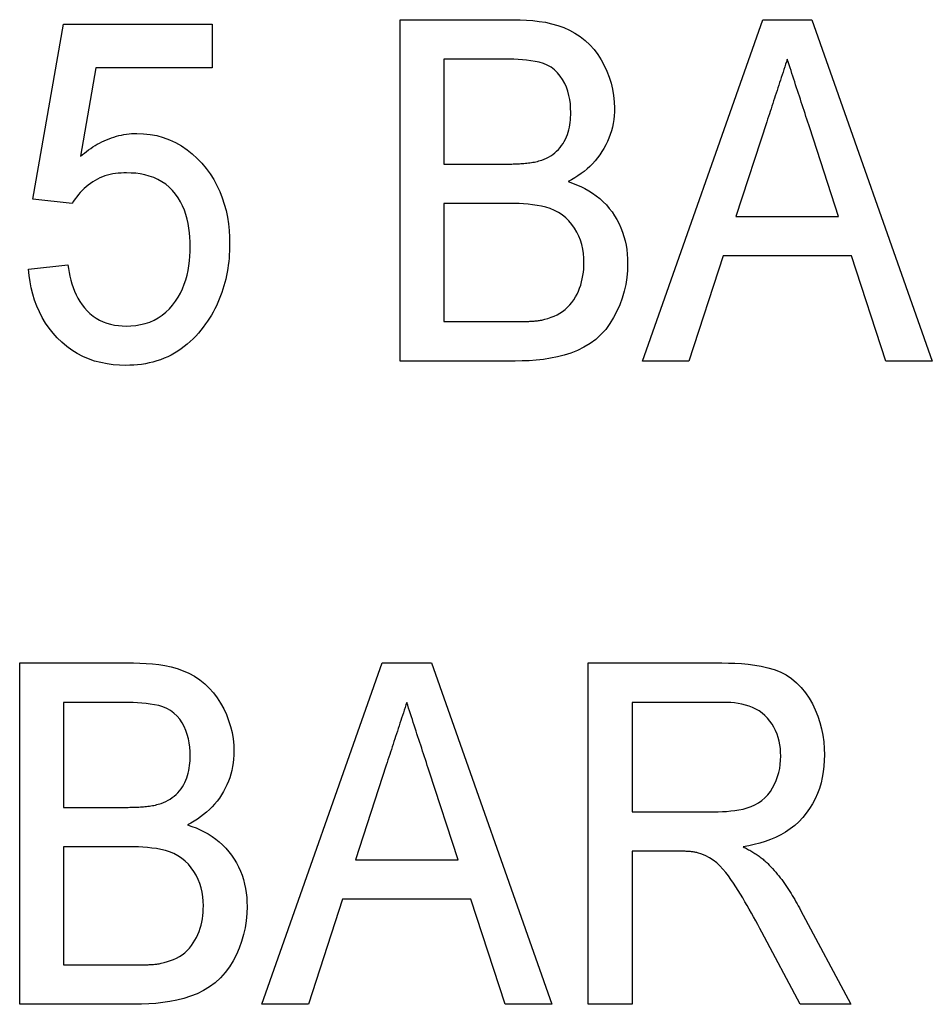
# Model space of a CAD drawing. Header units: millimetres. Extents: x 32 to 3719, y 19 to 393.
# Tile 11 of 17: x 333.26 to 337.27, y 358.19 to 362.52. Entities that reach past the tile are written whole.
import ezdxf

# ---------------------------------------------------------------- set-up
doc = ezdxf.new("R2010")
doc.units = ezdxf.units.MM
doc.layers.add('DETAIL', color=2, linetype='Continuous')

msp = doc.modelspace()

# ---------------------------------------------------------------- linework, layer by layer
at = {"layer": 'DETAIL'}
for p, q in [((334.9334, 362.5213), (335.4337, 362.5213)), ((334.9334, 361.0213), (334.9334, 362.5213)), ((335.998, 361.0213), (336.5278, 362.5213)), ((336.5278, 362.5213), (336.7435, 362.5213)), ((336.7435, 362.5213), (337.273, 361.0213)), ((333.318, 361.7329), (333.4526, 362.5021)), ((333.4526, 362.5021), (334.1065, 362.5021)), ((334.1065, 362.5021), (334.1065, 362.3098)), ((335.1257, 362.3482), (335.1257, 361.8867)), ((335.3766, 362.3482), (335.1257, 362.3482)), ((333.5954, 362.3098), (333.5275, 361.9213)), ((334.1065, 362.3098), (333.5954, 362.3098)), ((336.5452, 362.0724), (336.4097, 361.6559)), ((336.861, 361.6559), (336.7339, 362.0463)), ((335.1257, 361.8867), (335.3974, 361.8867)), ((333.4911, 361.7136), (333.318, 361.7329)), ((335.1257, 361.7136), (335.1257, 361.1944)), ((335.416, 361.7136), (335.1257, 361.7136)), ((336.4097, 361.6559), (336.861, 361.6559)), ((336.3532, 361.4829), (336.2026, 361.0213)), ((336.9175, 361.4829), (336.3532, 361.4829)), ((337.068, 361.0213), (336.9175, 361.4829)), ((333.2988, 361.4252), (333.4719, 361.4444)), ((335.1257, 361.1944), (335.4412, 361.1944)), ((335.4385, 361.0213), (334.9334, 361.0213)), ((336.2026, 361.0213), (335.998, 361.0213)), ((337.273, 361.0213), (337.068, 361.0213)), ((333.2603, 359.6944), (333.7606, 359.6944)), ((333.2603, 358.1944), (333.2603, 359.6944)), ((334.3249, 358.1944), (334.8547, 359.6944)), ((334.8547, 359.6944), (335.0704, 359.6944)), ((335.0704, 359.6944), (335.5999, 358.1944)), ((335.7603, 359.6944), (336.3472, 359.6944)), ((335.7603, 358.1944), (335.7603, 359.6944)), ((333.4526, 359.5213), (333.4526, 359.0598)), ((333.7035, 359.5213), (333.4526, 359.5213)), ((335.9526, 359.5213), (335.9526, 359.0406)), ((336.3541, 359.5213), (335.9526, 359.5213)), ((334.8721, 359.2455), (334.7366, 358.829)), ((335.1879, 358.829), (335.0608, 359.2193)), ((333.4526, 359.0598), (333.7243, 359.0598)), ((335.9526, 359.0406), (336.3135, 359.0406)), ((333.4526, 358.8867), (333.4526, 358.3675)), ((333.7429, 358.8867), (333.4526, 358.8867)), ((336.1474, 358.8675), (335.9526, 358.8675)), ((335.9526, 358.8675), (335.9526, 358.1944)), ((334.7366, 358.829), (335.1879, 358.829)), ((334.6801, 358.6559), (334.5296, 358.1944)), ((335.2444, 358.6559), (334.6801, 358.6559)), ((335.395, 358.1944), (335.2444, 358.6559)), ((336.6933, 358.6085), (336.9151, 358.1944)), ((336.6915, 358.1944), (336.5239, 358.5111)), ((333.4526, 358.3675), (333.7681, 358.3675)), ((333.7654, 358.1944), (333.2603, 358.1944)), ((334.5296, 358.1944), (334.3249, 358.1944)), ((335.5999, 358.1944), (335.395, 358.1944)), ((335.9526, 358.1944), (335.7603, 358.1944)), ((336.9151, 358.1944), (336.6915, 358.1944))]:
    msp.add_line(p, q, dxfattribs=at)
at = {"layer": 'DETAIL', "flags": 128}
for points in [[(335.4337, 362.5213), (335.4615, 362.521), (335.4892, 362.5197), (335.5169, 362.5173), (335.5445, 362.5141), (335.572, 362.5098), (335.5991, 362.5038), (335.6259, 362.4964), (335.6521, 362.4873), (335.6775, 362.476), (335.7019, 362.4627), (335.7251, 362.4473), (335.7469, 362.43), (335.7671, 362.4109), (335.7855, 362.3901), (335.8022, 362.3678), (335.8171, 362.3444), (335.8304, 362.32), (335.8421, 362.2947), (335.8521, 362.2688), (335.8605, 362.2423), (335.8672, 362.2153), (335.8719, 362.1879), (335.8745, 362.1603), (335.8757, 362.1325)], [(335.6834, 362.1139), (335.6828, 362.1327), (335.6816, 362.1514), (335.679, 362.17), (335.6752, 362.1884), (335.6703, 362.2066), (335.6641, 362.2243), (335.6566, 362.2415), (335.6476, 362.2581), (335.6373, 362.2737), (335.6253, 362.2883), (335.6117, 362.3012), (335.5965, 362.3123), (335.5801, 362.3215), (335.5628, 362.3288), (335.5448, 362.3341), (335.5264, 362.3379), (335.5078, 362.3409), (335.4892, 362.3432), (335.4705, 362.345), (335.4517, 362.3464), (335.433, 362.3473), (335.4142, 362.3479), (335.3954, 362.3481), (335.3766, 362.3482)], [(336.6353, 362.3482), (336.6316, 362.3368), (336.6278, 362.3253), (336.624, 362.3138), (336.6202, 362.3023), (336.6165, 362.2908), (336.6127, 362.2793), (336.6089, 362.2678), (336.6051, 362.2563), (336.6014, 362.2449), (336.5976, 362.2334), (336.5938, 362.2219), (336.5901, 362.2104), (336.5863, 362.1989), (336.5826, 362.1874), (336.5788, 362.1759), (336.5751, 362.1644), (336.5714, 362.1529), (336.5676, 362.1414), (336.5639, 362.1299), (336.5601, 362.1184), (336.5564, 362.1069), (336.5527, 362.0954), (336.5489, 362.0839), (336.5452, 362.0724)], [(336.7339, 362.0463), (336.7298, 362.0588), (336.7257, 362.0714), (336.7215, 362.084), (336.7175, 362.0966), (336.7134, 362.1092), (336.7093, 362.1218), (336.7052, 362.1344), (336.7011, 362.147), (336.697, 362.1595), (336.6928, 362.1721), (336.6887, 362.1847), (336.6844, 362.1972), (336.6803, 362.2098), (336.6762, 362.2223), (336.6721, 362.235), (336.6681, 362.2476), (336.6641, 362.2602), (336.66, 362.2728), (336.6559, 362.2853), (336.6517, 362.2979), (336.6476, 362.3105), (336.6435, 362.3231), (336.6394, 362.3356), (336.6353, 362.3482)], [(335.8757, 362.1325), (335.875, 362.1157), (335.8739, 362.099), (335.8721, 362.0823), (335.8695, 362.0657), (335.8661, 362.0493), (335.8617, 362.0331), (335.8567, 362.0171), (335.8508, 362.0013), (335.8443, 361.9859), (335.837, 361.9708), (335.829, 361.956), (335.8205, 361.9416), (335.8112, 361.9275), (335.8013, 361.914), (335.7907, 361.901), (335.7794, 361.8886), (335.7674, 361.8768), (335.755, 361.8655), (335.742, 361.8548), (335.7287, 361.8447), (335.7148, 361.8353), (335.7006, 361.8264), (335.686, 361.818), (335.6714, 361.8098)], [(335.5557, 361.9044), (335.5659, 361.9086), (335.5759, 361.913), (335.5858, 361.9178), (335.5953, 361.9233), (335.6044, 361.9295), (335.6131, 361.9362), (335.6213, 361.9435), (335.6291, 361.9512), (335.6363, 361.9595), (335.6431, 361.9682), (335.6493, 361.9772), (335.6549, 361.9867), (335.66, 361.9964), (335.6645, 362.0064), (335.6684, 362.0167), (335.6718, 362.0271), (335.6747, 362.0377), (335.6771, 362.0484), (335.6791, 362.0592), (335.6807, 362.0701), (335.6818, 362.081), (335.6826, 362.0919), (335.6831, 362.1029), (335.6834, 362.1139)], [(333.5275, 361.9213), (333.5363, 361.9284), (333.5452, 361.9355), (333.5542, 361.9425), (333.5634, 361.9492), (333.5727, 361.9557), (333.5822, 361.962), (333.5919, 361.968), (333.6017, 361.9737), (333.6117, 361.9792), (333.6218, 361.9844), (333.6321, 361.9893), (333.6425, 361.9939), (333.6531, 361.9982), (333.6637, 362.0021), (333.6745, 362.0057), (333.6854, 362.0089), (333.6965, 362.0118), (333.7076, 362.0143), (333.7187, 362.0165), (333.73, 362.0183), (333.7413, 362.0196), (333.7526, 362.0205), (333.764, 362.021), (333.7754, 362.0213)], [(333.7754, 362.0213), (333.8049, 362.0202), (333.8342, 362.0172), (333.8632, 362.0117), (333.8916, 362.0038), (333.9194, 361.9937), (333.9461, 361.9812), (333.9717, 361.9666), (333.9962, 361.95), (334.0192, 361.9316), (334.0409, 361.9116), (334.0612, 361.8902), (334.0801, 361.8675), (334.0976, 361.8437), (334.1134, 361.8188), (334.1275, 361.7929), (334.1399, 361.7661), (334.1508, 361.7387), (334.1601, 361.7107), (334.1676, 361.6821), (334.1734, 361.6532), (334.1779, 361.624), (334.1811, 361.5947), (334.1828, 361.5653), (334.1834, 361.5357)], [(335.3974, 361.8867), (335.404, 361.8868), (335.4107, 361.8869), (335.4174, 361.887), (335.424, 361.8871), (335.4307, 361.8873), (335.4373, 361.8875), (335.444, 361.8877), (335.4507, 361.888), (335.4573, 361.8884), (335.464, 361.8888), (335.4706, 361.8893), (335.4773, 361.8898), (335.4839, 361.8904), (335.4905, 361.8911), (335.4972, 361.8918), (335.5038, 361.8926), (335.5104, 361.8935), (335.517, 361.8945), (335.5236, 361.8957), (335.5301, 361.8972), (335.5365, 361.8988), (335.5429, 361.9006), (335.5493, 361.9025), (335.5557, 361.9044)], [(333.73, 361.8482), (333.718, 361.8478), (333.706, 361.8473), (333.694, 361.8464), (333.6821, 361.8451), (333.6702, 361.8433), (333.6584, 361.8409), (333.6468, 361.8381), (333.6352, 361.8346), (333.6239, 361.8306), (333.6128, 361.826), (333.602, 361.8208), (333.5915, 361.815), (333.5813, 361.8087), (333.5714, 361.8019), (333.5618, 361.7946), (333.5526, 361.7869), (333.5436, 361.7789), (333.535, 361.7705), (333.5267, 361.7618), (333.5188, 361.7528), (333.5113, 361.7434), (333.5043, 361.7337), (333.4976, 361.7237), (333.4911, 361.7136)], [(334.0103, 361.5243), (334.0099, 361.5446), (334.0089, 361.5649), (334.0071, 361.5852), (334.0044, 361.6053), (334.001, 361.6253), (333.9965, 361.6452), (333.9911, 361.6647), (333.9844, 361.6839), (333.9765, 361.7026), (333.9674, 361.7208), (333.957, 361.7383), (333.9454, 361.7549), (333.9325, 361.7707), (333.9182, 361.7851), (333.9024, 361.7979), (333.8857, 361.8095), (333.8681, 361.8196), (333.8495, 361.8278), (333.8303, 361.8344), (333.8107, 361.8397), (333.7907, 361.8436), (333.7706, 361.8462), (333.7503, 361.8476), (333.73, 361.8482)], [(335.6714, 361.8098), (335.6903, 361.8033), (335.7089, 361.7963), (335.7272, 361.7884), (335.7451, 361.7796), (335.7625, 361.7698), (335.7793, 361.759), (335.7955, 361.7474), (335.8111, 361.7349), (335.8258, 361.7214), (335.8397, 361.7071), (335.8527, 361.692), (335.8649, 361.6763), (335.8761, 361.6598), (335.8863, 361.6426), (335.8956, 361.6249), (335.9039, 361.6068), (335.911, 361.5882), (335.9171, 361.5692), (335.9222, 361.5499), (335.9264, 361.5304), (335.9296, 361.5107), (335.9316, 361.4909), (335.9328, 361.4709), (335.9334, 361.451)], [(335.7411, 361.454), (335.7403, 361.4739), (335.7388, 361.4937), (335.736, 361.5134), (335.7315, 361.5328), (335.7256, 361.5518), (335.7183, 361.5703), (335.7096, 361.5882), (335.6995, 361.6054), (335.688, 361.6216), (335.6751, 361.6368), (335.6609, 361.6507), (335.6454, 361.6632), (335.6288, 361.6742), (335.6112, 361.6835), (335.5928, 361.6911), (335.5738, 361.6971), (335.5545, 361.7018), (335.5349, 361.7054), (335.5152, 361.7082), (335.4955, 361.7104), (335.4756, 361.7119), (335.4558, 361.7129), (335.4359, 361.7134), (335.416, 361.7136)], [(333.7285, 361.1752), (333.7496, 361.1759), (333.7706, 361.1778), (333.7914, 361.1813), (333.8119, 361.1863), (333.8319, 361.1928), (333.8513, 361.2011), (333.8698, 361.2113), (333.8872, 361.2232), (333.9036, 361.2364), (333.9189, 361.2509), (333.9328, 361.2668), (333.9454, 361.2838), (333.9568, 361.3015), (333.967, 361.3199), (333.9761, 361.339), (333.984, 361.3585), (333.9907, 361.3785), (333.9963, 361.3989), (334.0008, 361.4195), (334.0043, 361.4403), (334.007, 361.4612), (334.0089, 361.4822), (334.0099, 361.5032), (334.0103, 361.5243)], [(334.1834, 361.5357), (334.1832, 361.5202), (334.1828, 361.5047), (334.1821, 361.4891), (334.181, 361.4736), (334.1794, 361.4582), (334.1775, 361.4427), (334.1753, 361.4273), (334.1728, 361.412), (334.1699, 361.3967), (334.1666, 361.3815), (334.1628, 361.3664), (334.1586, 361.3515), (334.154, 361.3366), (334.1491, 361.3219), (334.1438, 361.3072), (334.1381, 361.2928), (334.132, 361.2785), (334.1255, 361.2643), (334.1185, 361.2504), (334.1112, 361.2367), (334.1033, 361.2233), (334.0951, 361.2101), (334.0866, 361.1971), (334.0779, 361.1842)], [(333.4719, 361.4444), (333.4746, 361.4274), (333.4776, 361.4105), (333.4812, 361.3937), (333.4854, 361.377), (333.4903, 361.3605), (333.4958, 361.3442), (333.502, 361.3282), (333.5089, 361.3125), (333.5167, 361.2971), (333.5253, 361.2822), (333.5349, 361.268), (333.5455, 361.2545), (333.5571, 361.2417), (333.5695, 361.2298), (333.5828, 361.219), (333.5971, 361.2093), (333.612, 361.2008), (333.6276, 361.1935), (333.6438, 361.1877), (333.6603, 361.183), (333.6771, 361.1794), (333.6942, 361.1771), (333.7113, 361.1758), (333.7285, 361.1752)], [(335.9334, 361.451), (335.9324, 361.4198), (335.9298, 361.3888), (335.925, 361.358), (335.9182, 361.3276), (335.9094, 361.2977), (335.8986, 361.2684), (335.886, 361.2399), (335.8715, 361.2123), (335.8553, 361.1856), (335.8368, 361.1605), (335.8161, 361.1373), (335.793, 361.1163), (335.7679, 361.0978), (335.7412, 361.0818), (335.7132, 361.0681), (335.6842, 361.0565), (335.6545, 361.0469), (335.6243, 361.0393), (335.5937, 361.0332), (335.5629, 361.0286), (335.5319, 361.0252), (335.5008, 361.0229), (335.4697, 361.0218), (335.4385, 361.0213)], [(335.5554, 361.2016), (335.5693, 361.205), (335.5831, 361.2088), (335.5966, 361.2135), (335.6099, 361.2188), (335.6229, 361.2248), (335.6355, 361.2316), (335.6474, 361.2394), (335.6589, 361.248), (335.6696, 361.2575), (335.6793, 361.2679), (335.6883, 361.2791), (335.6965, 361.2908), (335.704, 361.303), (335.7108, 361.3156), (335.7169, 361.3285), (335.7223, 361.3418), (335.7269, 361.3553), (335.7309, 361.369), (335.7341, 361.383), (335.7368, 361.397), (335.7388, 361.4112), (335.7401, 361.4254), (335.7407, 361.4397), (335.7411, 361.454)], [(333.7276, 361.0021), (333.6997, 361.0029), (333.6719, 361.0049), (333.6443, 361.0087), (333.6169, 361.0142), (333.59, 361.0213), (333.5636, 361.0304), (333.5381, 361.0416), (333.5133, 361.0544), (333.4895, 361.0689), (333.4671, 361.0854), (333.4458, 361.1035), (333.4257, 361.1228), (333.407, 361.1434), (333.3897, 361.1653), (333.374, 361.1883), (333.3597, 361.2123), (333.347, 361.2371), (333.3358, 361.2627), (333.3261, 361.2888), (333.318, 361.3155), (333.3113, 361.3425), (333.3059, 361.3699), (333.3019, 361.3975), (333.2988, 361.4252)], [(334.0779, 361.1842), (334.0676, 361.1705), (334.0571, 361.157), (334.0462, 361.1437), (334.0348, 361.1309), (334.0228, 361.1186), (334.0104, 361.1068), (333.9974, 361.0955), (333.9841, 361.0847), (333.9703, 361.0745), (333.956, 361.0649), (333.9414, 361.0559), (333.9264, 361.0476), (333.911, 361.04), (333.8953, 361.0332), (333.8792, 361.0271), (333.8629, 361.0217), (333.8464, 361.0169), (333.8298, 361.0128), (333.813, 361.0093), (333.796, 361.0066), (333.779, 361.0045), (333.7619, 361.0033), (333.7448, 361.0026), (333.7276, 361.0021)], [(335.4412, 361.1944), (335.446, 361.1944), (335.4508, 361.1944), (335.4556, 361.1944), (335.4603, 361.1944), (335.4651, 361.1944), (335.4699, 361.1945), (335.4746, 361.1946), (335.4794, 361.1947), (335.4842, 361.1949), (335.489, 361.1951), (335.4937, 361.1953), (335.4985, 361.1955), (335.5033, 361.1958), (335.508, 361.1961), (335.5128, 361.1963), (335.5176, 361.1966), (335.5223, 361.197), (335.5271, 361.1974), (335.5318, 361.1978), (335.5366, 361.1984), (335.5413, 361.1991), (335.546, 361.1999), (335.5507, 361.2007), (335.5554, 361.2016)], [(333.7606, 359.6944), (333.7884, 359.6941), (333.8162, 359.6928), (333.8439, 359.6904), (333.8715, 359.6872), (333.8989, 359.6829), (333.926, 359.6769), (333.9528, 359.6694), (333.9791, 359.6603), (334.0045, 359.6491), (334.0289, 359.6358), (334.052, 359.6204), (334.0738, 359.6031), (334.094, 359.584), (334.1124, 359.5632), (334.1291, 359.5409), (334.144, 359.5175), (334.1573, 359.493), (334.169, 359.4678), (334.179, 359.4419), (334.1874, 359.4154), (334.1941, 359.3884), (334.1989, 359.361), (334.2014, 359.3334), (334.2026, 359.3056)], [(336.3472, 359.6944), (336.3762, 359.6941), (336.4053, 359.6932), (336.4343, 359.6914), (336.4633, 359.6886), (336.4921, 359.6851), (336.5208, 359.6802), (336.5491, 359.6736), (336.577, 359.6653), (336.6041, 359.6548), (336.63, 359.6417), (336.6542, 359.6256), (336.6764, 359.6069), (336.6967, 359.586), (336.7151, 359.5635), (336.7314, 359.5395), (336.7458, 359.5142), (336.7586, 359.4881), (336.7695, 359.4611), (336.7786, 359.4335), (336.7859, 359.4053), (336.7917, 359.3768), (336.7957, 359.348), (336.7978, 359.319), (336.7988, 359.29)], [(334.0103, 359.287), (334.0098, 359.3057), (334.0085, 359.3245), (334.0059, 359.3431), (334.0021, 359.3615), (333.9972, 359.3797), (333.9911, 359.3974), (333.9835, 359.4146), (333.9746, 359.4312), (333.9642, 359.4468), (333.9522, 359.4613), (333.9386, 359.4743), (333.9234, 359.4854), (333.907, 359.4946), (333.8897, 359.5019), (333.8717, 359.5072), (333.8533, 359.511), (333.8347, 359.5139), (333.8161, 359.5162), (333.7974, 359.518), (333.7787, 359.5194), (333.7599, 359.5204), (333.7411, 359.5209), (333.7223, 359.5212), (333.7035, 359.5213)], [(334.9623, 359.5213), (334.9585, 359.5098), (334.9547, 359.4984), (334.9509, 359.4869), (334.9472, 359.4754), (334.9434, 359.4639), (334.9396, 359.4524), (334.9358, 359.4409), (334.9321, 359.4294), (334.9283, 359.4179), (334.9245, 359.4064), (334.9208, 359.395), (334.917, 359.3835), (334.9133, 359.372), (334.9095, 359.3605), (334.9058, 359.349), (334.902, 359.3375), (334.8983, 359.326), (334.8945, 359.3145), (334.8908, 359.303), (334.8871, 359.2915), (334.8833, 359.28), (334.8796, 359.2685), (334.8759, 359.257), (334.8721, 359.2455)], [(335.0608, 359.2193), (335.0567, 359.2319), (335.0526, 359.2445), (335.0485, 359.2571), (335.0444, 359.2697), (335.0403, 359.2823), (335.0362, 359.2949), (335.0321, 359.3074), (335.028, 359.32), (335.0239, 359.3326), (335.0198, 359.3452), (335.0156, 359.3577), (335.0114, 359.3703), (335.0072, 359.3828), (335.0031, 359.3954), (334.9991, 359.408), (334.995, 359.4206), (334.991, 359.4333), (334.9869, 359.4458), (334.9828, 359.4584), (334.9787, 359.471), (334.9745, 359.4836), (334.9704, 359.4961), (334.9663, 359.5087), (334.9623, 359.5213)], [(336.6065, 359.2854), (336.6061, 359.3018), (336.6049, 359.3182), (336.6026, 359.3344), (336.5997, 359.3505), (336.5956, 359.3664), (336.5902, 359.3819), (336.5841, 359.397), (336.5767, 359.4117), (336.5683, 359.4257), (336.5589, 359.4392), (336.5485, 359.4519), (336.5372, 359.4637), (336.5248, 359.4744), (336.5114, 359.4838), (336.4972, 359.4921), (336.4824, 359.4991), (336.4671, 359.5049), (336.4514, 359.5097), (336.4355, 359.5135), (336.4194, 359.5165), (336.4031, 359.5187), (336.3868, 359.5203), (336.3705, 359.5211), (336.3541, 359.5213)], [(333.8826, 359.0775), (333.8928, 359.0817), (333.9029, 359.086), (333.9127, 359.0909), (333.9222, 359.0964), (333.9313, 359.1026), (333.94, 359.1093), (333.9482, 359.1166), (333.956, 359.1243), (333.9633, 359.1326), (333.97, 359.1412), (333.9762, 359.1503), (333.9818, 359.1597), (333.9869, 359.1695), (333.9914, 359.1795), (333.9953, 359.1898), (333.9987, 359.2002), (334.0016, 359.2108), (334.004, 359.2215), (334.0061, 359.2323), (334.0076, 359.2432), (334.0088, 359.2541), (334.0095, 359.265), (334.01, 359.276), (334.0103, 359.287)], [(334.2026, 359.3056), (334.2019, 359.2888), (334.2008, 359.2721), (334.1991, 359.2554), (334.1965, 359.2388), (334.193, 359.2224), (334.1887, 359.2062), (334.1836, 359.1902), (334.1778, 359.1744), (334.1712, 359.159), (334.1639, 359.1439), (334.156, 359.1291), (334.1474, 359.1146), (334.1382, 359.1006), (334.1283, 359.087), (334.1176, 359.0741), (334.1063, 359.0617), (334.0944, 359.0499), (334.0819, 359.0386), (334.069, 359.0279), (334.0556, 359.0178), (334.0417, 359.0083), (334.0275, 358.9995), (334.013, 358.9911), (333.9983, 358.9829)], [(336.3135, 359.0406), (336.3318, 359.0409), (336.3501, 359.0415), (336.3684, 359.0424), (336.3866, 359.0439), (336.4047, 359.0461), (336.4228, 359.0488), (336.4408, 359.0524), (336.4585, 359.0571), (336.4758, 359.063), (336.4925, 359.0705), (336.5084, 359.0795), (336.5234, 359.09), (336.5373, 359.1018), (336.5498, 359.1152), (336.5609, 359.1298), (336.5708, 359.1452), (336.5793, 359.1614), (336.5865, 359.1782), (336.5927, 359.1954), (336.5978, 359.213), (336.6018, 359.2308), (336.6045, 359.2489), (336.6059, 359.2672), (336.6065, 359.2854)], [(336.7988, 359.29), (336.798, 359.2652), (336.7965, 359.2404), (336.7936, 359.2158), (336.7893, 359.1914), (336.7836, 359.1672), (336.7764, 359.1435), (336.7678, 359.1202), (336.7578, 359.0976), (336.7463, 359.0756), (336.7333, 359.0545), (336.719, 359.0342), (336.7034, 359.0149), (336.6863, 358.9969), (336.668, 358.9802), (336.6484, 358.9651), (336.6277, 358.9514), (336.6063, 358.9389), (336.5841, 358.9279), (336.5612, 358.9183), (336.5379, 358.9098), (336.5142, 358.9025), (336.4901, 358.8964), (336.4659, 358.8913), (336.4415, 358.8867)], [(333.7243, 359.0598), (333.7309, 359.0599), (333.7376, 359.06), (333.7443, 359.0601), (333.7509, 359.0602), (333.7576, 359.0603), (333.7643, 359.0605), (333.7709, 359.0608), (333.7776, 359.0611), (333.7842, 359.0614), (333.7909, 359.0619), (333.7975, 359.0624), (333.8042, 359.0629), (333.8108, 359.0635), (333.8175, 359.0641), (333.8241, 359.0649), (333.8307, 359.0656), (333.8373, 359.0665), (333.8439, 359.0676), (333.8505, 359.0688), (333.857, 359.0702), (333.8634, 359.0719), (333.8699, 359.0737), (333.8762, 359.0756), (333.8826, 359.0775)], [(333.9983, 358.9829), (334.0172, 358.9764), (334.0358, 358.9693), (334.0542, 358.9614), (334.0721, 358.9526), (334.0895, 358.9429), (334.1062, 358.9321), (334.1224, 358.9205), (334.138, 358.908), (334.1527, 358.8945), (334.1666, 358.8802), (334.1797, 358.8651), (334.1919, 358.8493), (334.2031, 358.8328), (334.2133, 358.8157), (334.2225, 358.798), (334.2308, 358.7799), (334.2379, 358.7612), (334.244, 358.7422), (334.2492, 358.723), (334.2534, 358.7035), (334.2565, 358.6838), (334.2586, 358.6639), (334.2597, 358.644), (334.2603, 358.6241)], [(334.068, 358.6271), (334.0673, 358.647), (334.0657, 358.6668), (334.0629, 358.6865), (334.0585, 358.7059), (334.0525, 358.7249), (334.0452, 358.7434), (334.0365, 358.7613), (334.0265, 358.7785), (334.0149, 358.7947), (334.002, 358.8098), (333.9878, 358.8238), (333.9723, 358.8363), (333.9557, 358.8473), (333.9381, 358.8566), (333.9197, 358.8642), (333.9008, 358.8702), (333.8814, 358.8748), (333.8618, 358.8784), (333.8421, 358.8813), (333.8224, 358.8835), (333.8025, 358.885), (333.7827, 358.886), (333.7628, 358.8864), (333.7429, 358.8867)], [(336.4415, 358.8867), (336.4463, 358.8842), (336.4511, 358.8816), (336.4559, 358.879), (336.4607, 358.8764), (336.4654, 358.8738), (336.4702, 358.8711), (336.4749, 358.8684), (336.4795, 358.8656), (336.4842, 358.8628), (336.4888, 358.8599), (336.4933, 358.8569), (336.4979, 358.854), (336.5024, 358.8509), (336.5069, 358.8479), (336.5114, 358.8448), (336.5158, 358.8416), (336.5202, 358.8384), (336.5245, 358.8351), (336.5287, 358.8317), (336.5329, 358.8282), (336.537, 358.8246), (336.5411, 358.821), (336.5451, 358.8174), (336.5491, 358.8137)], [(336.2408, 358.8606), (336.237, 358.8613), (336.2331, 358.8621), (336.2293, 358.8628), (336.2254, 358.8634), (336.2215, 358.8639), (336.2177, 358.8644), (336.2138, 358.8648), (336.2099, 358.8652), (336.206, 358.8655), (336.2021, 358.8658), (336.1982, 358.866), (336.1943, 358.8663), (336.1904, 358.8666), (336.1865, 358.8668), (336.1825, 358.867), (336.1786, 358.8671), (336.1747, 358.8673), (336.1708, 358.8674), (336.1669, 358.8674), (336.163, 358.8675), (336.1591, 358.8675), (336.1552, 358.8675), (336.1513, 358.8675), (336.1474, 358.8675)], [(336.5239, 358.5111), (336.5147, 358.528), (336.5056, 358.5449), (336.4964, 358.5618), (336.4871, 358.5786), (336.4777, 358.5954), (336.4682, 358.6121), (336.4587, 358.6287), (336.449, 358.6454), (336.4392, 358.6619), (336.4293, 358.6784), (336.4193, 358.6948), (336.4091, 358.711), (336.3986, 358.7271), (336.3878, 358.743), (336.3764, 358.7585), (336.3645, 358.7736), (336.3522, 358.7883), (336.3392, 358.8025), (336.325, 358.8154), (336.3098, 358.8272), (336.2936, 358.8377), (336.2766, 358.8466), (336.2589, 358.854), (336.2408, 358.8606)], [(336.5491, 358.8137), (336.5563, 358.806), (336.5634, 358.7984), (336.5705, 358.7906), (336.5775, 358.7828), (336.5844, 358.7749), (336.5912, 358.7669), (336.5978, 358.7588), (336.6043, 358.7506), (336.6107, 358.7422), (336.6169, 358.7338), (336.623, 358.7252), (336.629, 358.7166), (336.6349, 358.7079), (336.6407, 358.6992), (336.6464, 358.6903), (336.6519, 358.6815), (336.6574, 358.6725), (336.6627, 358.6635), (336.668, 358.6544), (336.6731, 358.6453), (336.6782, 358.6361), (336.6833, 358.6269), (336.6883, 358.6177), (336.6933, 358.6085)], [(334.2603, 358.6241), (334.2593, 358.5929), (334.2568, 358.5619), (334.2519, 358.5311), (334.2451, 358.5006), (334.2363, 358.4707), (334.2255, 358.4415), (334.2129, 358.413), (334.1985, 358.3853), (334.1822, 358.3587), (334.1638, 358.3336), (334.143, 358.3104), (334.1199, 358.2893), (334.0948, 358.2709), (334.0681, 358.2549), (334.0401, 358.2411), (334.0111, 358.2295), (333.9815, 358.22), (333.9512, 358.2123), (333.9207, 358.2063), (333.8898, 358.2017), (333.8589, 358.1983), (333.8278, 358.196), (333.7966, 358.1949), (333.7654, 358.1944)], [(333.8823, 358.3747), (333.8962, 358.3781), (333.91, 358.3819), (333.9235, 358.3865), (333.9368, 358.3919), (333.9498, 358.3978), (333.9624, 358.4047), (333.9744, 358.4124), (333.9858, 358.4211), (333.9965, 358.4306), (334.0063, 358.441), (334.0152, 358.4522), (334.0234, 358.4639), (334.0309, 358.4761), (334.0377, 358.4887), (334.0438, 358.5016), (334.0492, 358.5149), (334.0539, 358.5284), (334.0578, 358.5421), (334.0611, 358.556), (334.0637, 358.5701), (334.0657, 358.5843), (334.067, 358.5985), (334.0677, 358.6128), (334.068, 358.6271)], [(333.7681, 358.3675), (333.7729, 358.3675), (333.7777, 358.3675), (333.7825, 358.3675), (333.7873, 358.3675), (333.792, 358.3675), (333.7968, 358.3676), (333.8016, 358.3677), (333.8063, 358.3678), (333.8111, 358.368), (333.8159, 358.3682), (333.8206, 358.3684), (333.8254, 358.3686), (333.8302, 358.3689), (333.835, 358.3692), (333.8397, 358.3694), (333.8445, 358.3697), (333.8493, 358.37), (333.854, 358.3704), (333.8588, 358.3709), (333.8635, 358.3715), (333.8682, 358.3722), (333.8729, 358.373), (333.8776, 358.3738), (333.8823, 358.3747)]]:
    msp.add_lwpolyline(points, dxfattribs=at)

doc.saveas('drawing.dxf')
